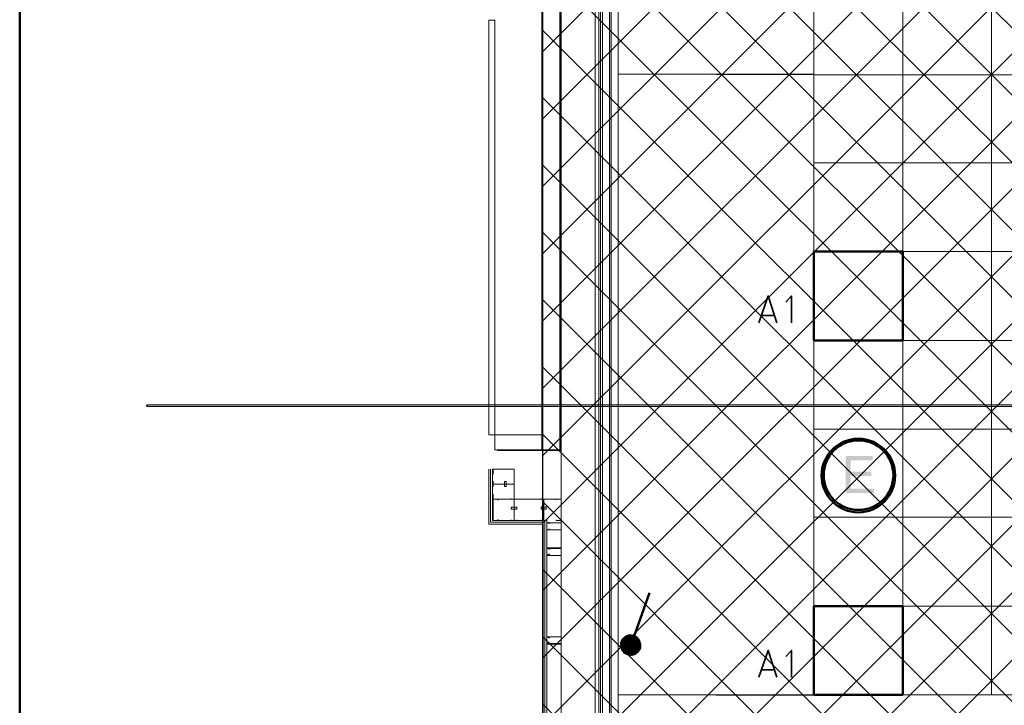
# Model space of a CAD drawing. Header units: millimetres. Extents: x 0.9 to 32.8, y 0.3 to 23.1.
# Tile 2 of 111: x 1 to 3.6, y 1.4 to 3.2. Entities that reach past the tile are written whole.
import ezdxf

# ---------------------------------------------------------------- set-up
doc = ezdxf.new("R2010")
doc.units = ezdxf.units.MM
doc.layers.add('PDF_Geometry', color=9, linetype='Continuous', true_color=0x808080)
doc.layers.add('PDF_Solid Fills', color=7, linetype='Continuous')

msp = doc.modelspace()

# ---------------------------------------------------------------- hatches: boundary and pattern name
h = msp.add_hatch()
h.set_pattern_fill('ANSI37', color=256, scale=0.04)
h.paths.add_polyline_path([(2.3967, 9.448), (12.2573, 9.448), (12.2573, 0.7841), (2.3967, 0.7841)])
at = {"layer": 'PDF_Solid Fills', "true_color": 0x808080, "transparency": 33554559}
for points in [[(2.5776, 22.9427), (2.5744, 22.9427), (2.5744, 0.435), (2.5794, 0.435), (2.5794, 22.9427)], [(28.2152, 2.1699), (28.2152, 2.1733), (1.3427, 2.1733), (1.3427, 2.1683), (28.2152, 2.1683)]]:
    msp.add_hatch(color=8, dxfattribs=at).paths.add_polyline_path(points)
at = {"layer": 'PDF_Solid Fills', "transparency": 33554559}
msp.add_hatch(color=256, dxfattribs=at).paths.add_polyline_path([(3.2759, 2.0366), (3.2043, 2.0366), (3.2043, 1.9383), (3.2793, 1.9383), (3.2793, 1.9499), (3.2177, 1.9499), (3.2177, 1.9833), (3.2725, 1.9833), (3.2725, 1.9949), (3.2177, 1.9949), (3.2177, 2.0249), (3.2759, 2.0249)])

# ---------------------------------------------------------------- linework, layer by layer
msp.add_lwpolyline([(2.3967, 9.448), (12.2573, 9.448), (12.2573, 0.7841), (2.3967, 0.7841)], close=True)
at = {"layer": 'PDF_Geometry', "color": 5, "lineweight": 50}
msp.add_lwpolyline([(32.6933, 0.3933), (32.6933, 22.9893), (1.0026, 22.9893), (1.0026, 0.3933)], close=True, dxfattribs=at)
at = {"layer": 'PDF_Geometry', "lineweight": 5}
for points in [[(2.5794, 0.435), (2.5794, 22.9427), (2.5776, 22.9427), (2.5744, 22.9427), (2.5744, 0.435)], [(1.3427, 2.1683), (1.3394, 2.1699), (1.3427, 2.1733)]]:
    msp.add_lwpolyline(points, dxfattribs=at)
at = {"layer": 'PDF_Geometry', "color": 254, "lineweight": 18, "true_color": 0xdcdcdc}
for points in [[(8.5591, 5.6932), (8.5591, 3.0532), (8.0809, 3.0532), (8.0809, 1.3999), (8.5591, 1.3999), (8.5591, 1.0366), (2.7493, 1.035), (2.7493, 1.1283), (2.5977, 1.1283), (2.5977, 1.3999), (3.1193, 1.3983), (3.1193, 3.0532), (2.5977, 3.0549), (2.5977, 3.2932), (2.6543, 3.2932), (2.6543, 5.7848), (3.8575, 5.7848), (4.7743, 5.7865), (4.7743, 5.4165), (6.4276, 5.4165), (6.4276, 5.7865), (8.5158, 5.7848), (8.5158, 5.6932)], [(8.0809, 1.3999), (8.0809, 5.4165), (3.1194, 5.4165), (3.1194, 1.3999)], [(3.1193, 1.3999), (3.1193, 3.0549), (2.5976, 3.0549), (2.5976, 1.3999)]]:
    msp.add_lwpolyline(points, close=True, dxfattribs=at)
for points in [[(3.356, 1.3999), (3.356, 5.4165)], [(3.5926, 1.3999), (3.5926, 5.4165)], [(3.1193, 3.0532), (8.0809, 3.0532)], [(3.1193, 2.8182), (8.0809, 2.8182)], [(3.1193, 2.5816), (8.0809, 2.5816)], [(3.1193, 2.3449), (8.0809, 2.3449)], [(3.1193, 2.1083), (8.0809, 2.1083)], [(3.1193, 1.8733), (8.0809, 1.8733)], [(3.1193, 1.6366), (8.0809, 1.6366)]]:
    msp.add_lwpolyline(points, dxfattribs=at)
at = {"layer": 'PDF_Geometry', "lineweight": 18}
for points in [[(2.6475, 3.4416), (2.6475, 3.3016), (2.5509, 3.3016), (2.5509, 1.1316)], [(2.5559, 1.1316), (2.5559, 3.2965), (2.6527, 3.2965), (2.6527, 3.4466)], [(2.6426, 3.4366), (2.6426, 3.3065), (2.546, 3.3065), (2.546, 1.1316)], [(2.276, 2.0516), (2.4444, 2.0516), (2.4444, 3.3732), (2.3661, 3.3732)], [(2.5776, 0.705), (2.3977, 0.705), (2.3977, 1.8549), (2.2526, 1.8549), (2.2526, 2.0016)], [(2.5776, 0.71), (2.4026, 0.71), (2.4026, 1.8599), (2.2577, 1.8599), (2.2577, 2.0016)], [(2.4076, 1.8649), (2.2627, 1.8649), (2.2627, 2.0016)], [(2.446, 1.9216), (2.3209, 1.9216), (2.3209, 2.0016)], [(2.2993, 1.9566), (2.2993, 1.9549), (2.2943, 1.9549), (2.2943, 1.9683), (2.2993, 1.9683), (2.2993, 1.9699)], [(2.2993, 1.9683), (2.2993, 1.9616), (2.2993, 1.9549)], [(2.3209, 1.9549), (2.3209, 1.9699), (2.3209, 1.9549), (2.3209, 1.9566)], [(2.276, 1.8649), (2.2627, 1.8649), (2.2627, 1.8666), (2.2643, 1.8683), (2.2643, 1.9183), (2.2627, 1.9183), (2.2627, 1.9216), (2.276, 1.9216)], [(2.2776, 1.9216), (2.2776, 1.9199), (2.276, 1.9199), (2.276, 1.9216), (2.2643, 1.9216), (2.2643, 1.8649), (2.276, 1.8649), (2.276, 1.8666), (2.2776, 1.8666), (2.2776, 1.8649)], [(2.3126, 1.9216), (2.3277, 1.9216), (2.3126, 1.9216), (2.3126, 1.9233)], [(2.3927, 1.9216), (2.4076, 1.9216), (2.3927, 1.9216), (2.3927, 1.9233)], [(2.3927, 1.9016), (2.3927, 1.8999), (2.3927, 1.8949), (2.406, 1.8949), (2.406, 1.8999), (2.406, 1.9016)], [(2.406, 1.8999), (2.3993, 1.8999), (2.3927, 1.8999)], [(2.3126, 1.8649), (2.3126, 1.8666)], [(2.3277, 1.8649), (2.3277, 1.8666)], [(2.5776, 0.715), (2.4076, 0.715), (2.4076, 1.8649), (2.3927, 1.8649), (2.4076, 1.8649), (2.4076, 1.8666)], [(2.3927, 1.8649), (2.3927, 1.8666)], [(2.4076, 1.8416), (2.4076, 1.8566), (2.4076, 1.8583), (2.4126, 1.8583), (2.4144, 1.8566), (2.4126, 1.8566), (2.4126, 1.8583), (2.4076, 1.8583), (2.4076, 1.8399), (2.4126, 1.8399), (2.4126, 1.8416), (2.4144, 1.8416), (2.4126, 1.8399), (2.4076, 1.8399), (2.4076, 1.8416), (2.4076, 1.8399)], [(2.4126, 1.8583), (2.4126, 1.8599)], [(2.4126, 1.7899), (2.4126, 1.7916)], [(2.4076, 1.5549), (2.4126, 1.5549), (2.4126, 1.5533), (2.4144, 1.5533), (2.4144, 1.5516), (2.4126, 1.5516), (2.4126, 1.5533), (2.4076, 1.5533), (2.4076, 1.5366), (2.4126, 1.5366), (2.4126, 1.5383), (2.4144, 1.5383), (2.4144, 1.5366), (2.4126, 1.5366), (2.4076, 1.5366), (2.4076, 1.5549), (2.4076, 1.5533)]]:
    msp.add_lwpolyline(points, dxfattribs=at)
for points in [[(2.4426, 2.0533), (2.4426, 3.3232), (2.3943, 3.3232), (2.3943, 2.0533)], [(2.536, 3.3216), (2.536, 1.015), (2.6277, 1.015), (2.6277, 0.8333), (2.5327, 0.8333), (2.5327, 0.9433), (2.446, 0.9433), (2.446, 3.3216)], [(2.2526, 2.0933), (2.2526, 3.1982), (2.2693, 3.1982), (2.2693, 2.0933), (2.3943, 2.0933), (2.3943, 2.0533), (2.2693, 2.0533), (2.2693, 2.0933)], [(2.3194, 1.9883), (2.3209, 1.9883), (2.3209, 2.0016), (2.2643, 2.0016), (2.2643, 1.9883), (2.2627, 1.9883), (2.2627, 2.0016), (2.3209, 2.0016), (2.3209, 1.9883)], [(2.2643, 1.9699), (2.2643, 1.9549), (2.2627, 1.9549), (2.2627, 1.9699)], [(2.3209, 1.9616), (2.2643, 1.9616)], [(2.3194, 1.9349), (2.3209, 1.9349), (2.3209, 1.9216), (2.2643, 1.9216), (2.2643, 1.9349), (2.2627, 1.9349), (2.2627, 1.9216), (2.3209, 1.9216), (2.3209, 1.9349)], [(2.3209, 1.9216), (2.3209, 1.8649)], [(2.3993, 1.9216), (2.3993, 1.8649)], [(2.4327, 1.9199), (2.4327, 1.9216), (2.446, 1.9216), (2.446, 1.8649), (2.4327, 1.8649), (2.4327, 1.8666), (2.4327, 1.8649), (2.446, 1.8649), (2.446, 1.9216), (2.4327, 1.9216)], [(2.3126, 1.8999), (2.3126, 1.8949), (2.3277, 1.8949), (2.3277, 1.8999), (2.3259, 1.8999), (2.3209, 1.8999), (2.3144, 1.8999)], [(2.3277, 1.8649), (2.3126, 1.8649)], [(2.446, 1.8399), (2.446, 1.8583), (2.4076, 1.8583), (2.4076, 1.8649), (2.4076, 1.8583), (2.446, 1.8583), (2.446, 1.8399), (2.4076, 1.8399), (2.4076, 1.8333), (2.4076, 1.8399)], [(2.446, 1.7716), (2.446, 1.7916), (2.4076, 1.7916), (2.4076, 1.7966), (2.4076, 1.7899), (2.446, 1.7899), (2.446, 1.7716), (2.4076, 1.7716), (2.4076, 1.7666), (2.4076, 1.7716)], [(2.4126, 1.7883), (2.4126, 1.7899), (2.4076, 1.7899), (2.4076, 1.7733), (2.4126, 1.7733), (2.4126, 1.7749), (2.4144, 1.7749), (2.4144, 1.7733), (2.4126, 1.7733), (2.4126, 1.7716), (2.4076, 1.7716), (2.4076, 1.7733), (2.4076, 1.7899), (2.4144, 1.7899), (2.4144, 1.7883)], [(2.446, 1.5349), (2.446, 1.5549), (2.4076, 1.5549), (2.4076, 1.5599), (2.4076, 1.5549), (2.446, 1.5549), (2.446, 1.5366), (2.4076, 1.5366), (2.4076, 1.5299), (2.4076, 1.5349)]]:
    msp.add_lwpolyline(points, close=True, dxfattribs=at)
at = {"layer": 'PDF_Geometry', "color": 3, "lineweight": 50}
for points in [[(3.356, 2.3449), (3.356, 2.5816), (3.1194, 2.5816), (3.1194, 2.3449)], [(3.356, 1.3999), (3.356, 1.6366), (3.1194, 1.6366), (3.1194, 1.3999)]]:
    msp.add_lwpolyline(points, close=True, dxfattribs=at)
at = {"layer": 'PDF_Geometry', "color": 7, "lineweight": 35}
for points in [[(2.9725, 2.3916), (2.9976, 2.4633), (3.0208, 2.3916)], [(3.0592, 2.3916), (3.0592, 2.4633), (3.0443, 2.4466)], [(3.0143, 2.4116), (2.9809, 2.4116)], [(2.9725, 1.4466), (2.9976, 1.5183), (3.0208, 1.4466)], [(3.0592, 1.4466), (3.0592, 1.5183), (3.0443, 1.5016)], [(3.0143, 1.4666), (2.9809, 1.4666)]]:
    msp.add_lwpolyline(points, dxfattribs=at)
at = {"layer": 'PDF_Geometry', "lineweight": 5}
msp.add_lwpolyline([(28.2152, 2.1699), (28.2152, 2.1733), (1.3427, 2.1733), (1.3427, 2.1683), (28.2152, 2.1683)], close=True, dxfattribs=at)
at = {"layer": 'PDF_Geometry', "color": 1, "lineweight": 50}
msp.add_lwpolyline([(2.6311, 1.5316), (2.6809, 1.6716)], dxfattribs=at)
at = {"layer": 'PDF_Geometry', "color": 4, "lineweight": 50}
for centre, radius in [((3.2378, 1.9845), 0.0981), ((3.2382, 1.9855), 0.0928)]:
    msp.add_circle(centre, radius, dxfattribs=at)
at = {"layer": 'PDF_Solid Fills', "color": 8, "lineweight": 5, "true_color": 0x808080, "transparency": 33554559}
msp.add_solid([(1.3427, 2.1683), (1.3394, 2.1699), (1.3427, 2.1699), (1.3427, 2.1733)], dxfattribs=at)
at = {"layer": 'PDF_Solid Fills', "color": 1, "lineweight": 50, "transparency": 33554559}
for points in [[(2.6026, 1.5399), (2.6076, 1.5499), (2.6311, 1.5316)], [(2.6076, 1.5499), (2.6177, 1.5583), (2.6311, 1.5316)], [(2.6177, 1.5583), (2.6277, 1.5616), (2.6311, 1.5316)], [(2.6277, 1.5616), (2.6394, 1.5599), (2.6311, 1.5316)], [(2.6394, 1.5599), (2.6493, 1.5549), (2.6311, 1.5316)], [(2.6493, 1.5549), (2.6559, 1.5466), (2.6311, 1.5316)], [(2.6026, 1.5283), (2.6026, 1.5399), (2.6311, 1.5316)], [(2.606, 1.5183), (2.6026, 1.5283), (2.6311, 1.5316)], [(2.6126, 1.5099), (2.606, 1.5183), (2.6311, 1.5316)], [(2.6227, 1.5049), (2.6126, 1.5099), (2.6311, 1.5316)], [(2.6342, 1.5033), (2.6227, 1.5049), (2.6311, 1.5316)], [(2.6559, 1.5466), (2.6593, 1.5349), (2.6311, 1.5316)], [(2.6593, 1.5349), (2.6593, 1.5233), (2.6311, 1.5316)], [(2.6593, 1.5233), (2.6527, 1.5133), (2.6311, 1.5316)], [(2.6527, 1.5133), (2.6444, 1.5066), (2.6311, 1.5316)], [(2.6444, 1.5066), (2.6342, 1.5033), (2.6311, 1.5316)]]:
    msp.add_solid(points, dxfattribs=at)

doc.saveas('drawing.dxf')
